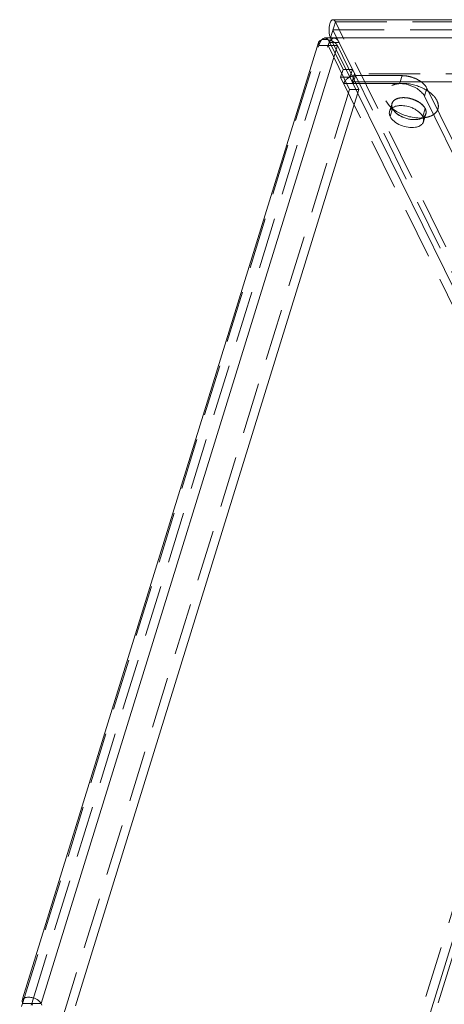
# Model space of a CAD drawing. Header units: millimetres. Extents: x 4497 to 11741, y 5958 to 12619.
# Tile 211 of 256: x 6350 to 6392, y 10105 to 10203. Entities that reach past the tile are written whole.
import ezdxf

# ---------------------------------------------------------------- set-up
doc = ezdxf.new("R2010")
doc.units = ezdxf.units.MM
doc.header["$LTSCALE"] = 0.8
doc.linetypes.add('HIDDEN', pattern=[9.525, 6.35, -3.175])
doc.layers.get('0').update_dxf_attribs({"linetype": 'CONTINUOUS', "lineweight": 0})
doc.layers.add('3', color=5, linetype='HIDDEN', lineweight=0)

msp = doc.modelspace()

# ---------------------------------------------------------------- linework, layer by layer
at = {"linetype": 'Continuous'}
for p, q in [((6381.279, 10202.713), (6532.333, 10202.713)), ((6350.63, 10105.918), (6379.84, 10200.441)), ((6352.426, 10105.363), (6381.716, 10200.146)), ((6381.037, 10200.903), (6380.484, 10200.903)), ((6381.213, 10200.571), (6381.037, 10200.929)), ((6381.037, 10200.929), (6532.091, 10200.929)), ((6381.716, 10200.146), (6383.851, 10195.795)), ((6420.137, 10196.578), (6383.506, 10196.578)), ((6383.559, 10196.392), (6387.869, 10196.392)), ((6387.869, 10196.392), (6387.927, 10196.578)), ((6383.851, 10195.795), (6355.831, 10105.119)), ((6401.719, 10158.784), (6383.738, 10195.426)), ((6390.321, 10195.148), (6390.564, 10195.932)), ((6390.321, 10195.148), (6407.556, 10160.027)), ((6390.564, 10195.932), (6407.798, 10160.811)), ((6387.18, 10193.911), (6386.938, 10193.128)), ((6387.18, 10193.911), (6387.394, 10193.608)), ((6397.391, 10125.475), (6260.14, 9681.329)), ((6350.55, 10105.659), (6350.584, 10105.363)), ((6350.584, 10105.363), (6350.494, 10105.072)), ((6350.584, 10105.363), (6352.426, 10105.363)), ((6351.505, 10105.363), (6351.455, 10105.202)), ((6351.584, 10105.202), (6351.505, 10105.363)), ((6352.505, 10105.202), (6352.426, 10105.363))]:
    msp.add_line(p, q, dxfattribs=at)
for centre, radius, start, end in [((6380.466, 10199.075), 1.693, 63.27279, 71.86355), ((6388.644, 10194.758), 1.699, 222.09184, 224.8924), ((6389.393, 10195.86), 3.041, 246.99181, 254.47696), ((6389.378, 10195.791), 2.971, 254.38897, 261.77792), ((6389.391, 10194.532), 1.704, 279.4391, 283.17922), ((6389.874, 10196.539), 3.554, 269.9703, 273.74507), ((6389.64, 10193.856), 0.981, 298.01749, 303.64469), ((6389.646, 10193.847), 0.971, 298.84784, 303.57485), ((6389.328, 10192.718), 0.929, 20.43607, 26.19034), ((6389.681, 10192.778), 0.566, 342.95916, 347.5305)]:
    msp.add_arc(centre, radius, start, end, dxfattribs=at)
for points, knots in [([(6380.919, 10201.336), (6380.905, 10201.42), (6380.873, 10201.753), (6380.901, 10202.096), (6380.974, 10202.334)], [0, 0, 0, 0, 0.25547, 1, 1, 1, 1]), ([(6380.974, 10202.334), (6380.991, 10202.389), (6381.044, 10202.537), (6381.171, 10202.713), (6381.28, 10202.713)], [0, 0, 0, 0, 0.342693, 1, 1, 1, 1]), ([(6381.037, 10200.929), (6381.023, 10200.957), (6380.968, 10201.088), (6380.936, 10201.227), (6380.919, 10201.336)], [0, 0, 0, 0, 0.219508, 1, 1, 1, 1]), ([(6379.84, 10200.441), (6379.849, 10200.472), (6379.913, 10200.603), (6380.049, 10200.683), (6380.154, 10200.718)], [0, 0, 0, 0, 0.226529, 1, 1, 1, 1]), ([(6380.154, 10200.718), (6380.214, 10200.738), (6380.492, 10200.795), (6380.785, 10200.752), (6380.993, 10200.684)], [0, 0, 0, 0, 0.222872, 1, 1, 1, 1]), ([(6381.448, 10200.451), (6381.477, 10200.429), (6381.582, 10200.342), (6381.673, 10200.234), (6381.716, 10200.146)], [0, 0, 0, 0, 0.275938, 1, 1, 1, 1]), ([(6389.351, 10196.027), (6389.005, 10196.203), (6388.503, 10196.356), (6387.993, 10196.392), (6387.869, 10196.392)], [0, 0, 0, 0, 0.757874, 1, 1, 1, 1]), ([(6389.96, 10196.59), (6390.028, 10196.543), (6390.264, 10196.359), (6390.468, 10196.126), (6390.564, 10195.932)], [0, 0, 0, 0, 0.276934, 1, 1, 1, 1]), ([(6389.948, 10195.624), (6389.905, 10195.663), (6389.721, 10195.817), (6389.514, 10195.944), (6389.351, 10196.027)], [0, 0, 0, 0, 0.237873, 1, 1, 1, 1]), ([(6390.321, 10195.148), (6390.301, 10195.19), (6390.201, 10195.366), (6390.063, 10195.519), (6389.948, 10195.624)], [0, 0, 0, 0, 0.229575, 1, 1, 1, 1]), ([(6387.158, 10194), (6387.193, 10194.023), (6387.352, 10194.114), (6387.531, 10194.165), (6387.671, 10194.189)], [0, 0, 0, 0, 0.228919, 1, 1, 1, 1]), ([(6387.671, 10194.189), (6387.726, 10194.198), (6387.964, 10194.226), (6388.207, 10194.215), (6388.388, 10194.189)], [0, 0, 0, 0, 0.235643, 1, 1, 1, 1]), ([(6386.938, 10193.128), (6386.917, 10193.171), (6386.851, 10193.333), (6386.84, 10193.522), (6386.877, 10193.644)], [0, 0, 0, 0, 0.272775, 1, 1, 1, 1]), ([(6386.877, 10193.644), (6386.888, 10193.679), (6386.947, 10193.821), (6387.061, 10193.935), (6387.158, 10194)], [0, 0, 0, 0, 0.238766, 1, 1, 1, 1]), ([(6387.164, 10193.914), (6387.214, 10193.874), (6387.427, 10193.714), (6387.656, 10193.577), (6387.836, 10193.486)], [0, 0, 0, 0, 0.241163, 1, 1, 1, 1]), ([(6387.383, 10193.619), (6387.362, 10193.643), (6387.285, 10193.733), (6387.218, 10193.833), (6387.18, 10193.911)], [0, 0, 0, 0, 0.265594, 1, 1, 1, 1]), ([(6388.204, 10193.061), (6388.13, 10193.093), (6387.854, 10193.224), (6387.598, 10193.4), (6387.44, 10193.559)], [0, 0, 0, 0, 0.265272, 1, 1, 1, 1]), ([(6387.571, 10193.439), (6387.616, 10193.402), (6387.813, 10193.253), (6388.031, 10193.134), (6388.204, 10193.061)], [0, 0, 0, 0, 0.238291, 1, 1, 1, 1]), ([(6389.137, 10193.979), (6389.254, 10193.929), (6389.652, 10193.728), (6390.02, 10193.416), (6390.162, 10193.128)], [0, 0, 0, 0, 0.283158, 1, 1, 1, 1]), ([(6389.429, 10192.068), (6389.193, 10192.028), (6388.685, 10192.039), (6387.962, 10192.244), (6387.341, 10192.6), (6387.028, 10192.945), (6386.938, 10193.128)], [0, 0, 0, 0, 0.252036, 0.525476, 0.784605, 1, 1, 1, 1]), ([(6388.839, 10193.115), (6388.926, 10193.094), (6389.266, 10193.021), (6389.614, 10192.985), (6389.873, 10192.985)], [0, 0, 0, 0, 0.25681, 1, 1, 1, 1]), ([(6389.671, 10192.851), (6389.615, 10192.842), (6389.377, 10192.813), (6389.135, 10192.825), (6388.953, 10192.851)], [0, 0, 0, 0, 0.235643, 1, 1, 1, 1]), ([(6388.953, 10192.851), (6389.016, 10192.842), (6389.254, 10192.816), (6389.497, 10192.822), (6389.671, 10192.851)], [0, 0, 0, 0, 0.26333, 1, 1, 1, 1]), ([(6389.972, 10192.278), (6389.936, 10192.251), (6389.77, 10192.149), (6389.578, 10192.092), (6389.429, 10192.068)], [0, 0, 0, 0, 0.227265, 1, 1, 1, 1]), ([(6390.101, 10192.99), (6390.07, 10192.974), (6389.933, 10192.909), (6389.785, 10192.87), (6389.671, 10192.851)], [0, 0, 0, 0, 0.233159, 1, 1, 1, 1]), ([(6389.78, 10192.873), (6389.811, 10192.88), (6389.926, 10192.91), (6390.037, 10192.955), (6390.114, 10192.997)], [0, 0, 0, 0, 0.264563, 1, 1, 1, 1]), ([(6390.222, 10192.612), (6390.212, 10192.58), (6390.159, 10192.449), (6390.058, 10192.341), (6389.972, 10192.278)], [0, 0, 0, 0, 0.240236, 1, 1, 1, 1]), ([(6390.198, 10193.042), (6390.21, 10193.01), (6390.249, 10192.886), (6390.254, 10192.749), (6390.234, 10192.656)], [0, 0, 0, 0, 0.265924, 1, 1, 1, 1]), ([(6351.2, 10105.985), (6351.054, 10105.985), (6350.794, 10105.955), (6350.582, 10105.763), (6350.55, 10105.659)], [0, 0, 0, 0, 0.573364, 1, 1, 1, 1]), ([(6351.674, 10105.91), (6351.558, 10105.946), (6351.399, 10105.978), (6351.239, 10105.985), (6351.2, 10105.985)], [0, 0, 0, 0, 0.758603, 1, 1, 1, 1]), ([(6352.426, 10105.363), (6352.397, 10105.423), (6352.209, 10105.681), (6351.911, 10105.837), (6351.674, 10105.91)], [0, 0, 0, 0, 0.212052, 1, 1, 1, 1])]:
    msp.add_open_spline(points, degree=3, knots=knots, dxfattribs=at)
for points in [[(6380.166, 10200.728), (6380.195, 10200.762), (6380.228, 10200.794), (6380.264, 10200.821)], [(6380.264, 10200.821), (6380.303, 10200.851), (6380.348, 10200.876), (6380.395, 10200.89)], [(6380.395, 10200.89), (6380.424, 10200.898), (6380.454, 10200.903), (6380.483, 10200.903)], [(6381.126, 10200.77), (6381.089, 10200.734), (6381.057, 10200.693), (6381.027, 10200.651)], [(6381.185, 10200.821), (6381.164, 10200.805), (6381.145, 10200.788), (6381.126, 10200.77)], [(6381.228, 10200.587), (6381.305, 10200.548), (6381.379, 10200.503), (6381.448, 10200.451)], [(6388.388, 10194.189), (6388.645, 10194.152), (6388.899, 10194.08), (6389.137, 10193.979)], [(6387.393, 10193.608), (6387.449, 10193.548), (6387.508, 10193.492), (6387.571, 10193.439)], [(6387.836, 10193.486), (6388.154, 10193.325), (6388.493, 10193.201), (6388.839, 10193.115)], [(6388.953, 10192.851), (6388.697, 10192.888), (6388.443, 10192.959), (6388.204, 10193.061)]]:
    msp.add_open_spline(points, degree=3, dxfattribs=at)
at = {"layer": '3'}
for p, q in [((6381.037, 10200.929), (6381.521, 10202.496)), ((6402.508, 10159.729), (6381.521, 10202.496)), ((6381.521, 10202.496), (6532.575, 10202.496)), ((6383.506, 10197.175), (6381.279, 10201.713)), ((6381.279, 10201.713), (6532.333, 10201.713)), ((6350.584, 10105.363), (6379.874, 10200.146)), ((6351.505, 10105.363), (6380.795, 10200.146)), ((6379.874, 10200.146), (6379.84, 10200.442)), ((6379.874, 10200.146), (6381.716, 10200.146)), ((6380.795, 10200.146), (6382.93, 10195.795)), ((6382.28, 10197.796), (6380.968, 10200.469)), ((6381.889, 10200.469), (6380.968, 10200.469)), ((6381.405, 10200.903), (6381.037, 10200.903)), ((6383.172, 10196.578), (6381.213, 10200.571)), ((6382.28, 10197.796), (6382.038, 10197.013)), ((6382.28, 10197.796), (6383.201, 10197.796)), ((6383.201, 10197.796), (6382.959, 10197.013)), ((6383.415, 10197.361), (6383.172, 10196.578)), ((6383.506, 10197.175), (6383.264, 10196.392)), ((6420.379, 10197.361), (6383.415, 10197.361)), ((6401.961, 10159.567), (6383.506, 10197.175)), ((6383.506, 10197.175), (6388.111, 10197.175)), ((6387.927, 10196.578), (6388.111, 10197.175)), ((6400.798, 10158.784), (6382.038, 10197.013)), ((6382.038, 10197.013), (6382.959, 10197.013)), ((6382.343, 10196.392), (6383.559, 10196.392)), ((6383.738, 10195.426), (6383.172, 10196.578)), ((6383.506, 10196.578), (6383.172, 10196.578)), ((6382.93, 10195.795), (6353.64, 10101.012)), ((6382.93, 10195.795), (6383.851, 10195.795)), ((6386.501, 10194.695), (6386.833, 10194.221)), ((6387.388, 10193.613), (6386.829, 10194.225)), ((6386.878, 10193.645), (6387.12, 10194.428)), ((6390.404, 10193.911), (6390.162, 10193.128)), ((6390.222, 10192.611), (6390.464, 10193.395)), ((6389.782, 10192.873), (6390.59, 10193.063)), ((6396.47, 10125.475), (6259.219, 9681.329)), ((6397.696, 10124.853), (6260.445, 9680.707)), ((6350.55, 10105.659), (6350.63, 10105.918))]:
    msp.add_line(p, q, dxfattribs=at)
for centre, radius, start, end in [((6383.545, 10195.817), 1.362, 104.52287, 115.3138), ((6383.53, 10195.878), 1.299, 98.26949, 104.55029), ((6383.391, 10195.99), 1.129, 135.38203, 144.39255), ((6383.55, 10195.807), 1.373, 115.32906, 120.22772), ((6388.874, 10196.097), 2.772, 222.57369, 227.87138), ((6387.66, 10194.261), 0.566, 162.95916, 167.53068), ((6389.077, 10196.317), 3.072, 227.82548, 230.03095), ((6389.196, 10196.458), 3.256, 230.02264, 231.39579), ((6388.014, 10194.322), 0.93, 200.55705, 206.18821), ((6388.014, 10194.322), 0.93, 200.55704, 206.18821), ((6389.887, 10196.317), 3.331, 273.76925, 275.15098)]:
    msp.add_arc(centre, radius, start, end, dxfattribs=at)
for points, knots in [([(6381.28, 10202.713), (6381.303, 10202.712), (6381.414, 10202.684), (6381.482, 10202.576), (6381.521, 10202.496)], [0, 0, 0, 0, 0.198392, 1, 1, 1, 1]), ([(6379.874, 10200.146), (6379.893, 10200.206), (6379.964, 10200.411), (6380.064, 10200.611), (6380.166, 10200.728)], [0, 0, 0, 0, 0.287769, 1, 1, 1, 1]), ([(6380.483, 10200.903), (6380.528, 10200.903), (6380.753, 10200.849), (6380.889, 10200.631), (6380.968, 10200.469)], [0, 0, 0, 0, 0.198094, 1, 1, 1, 1]), ([(6380.948, 10200.521), (6380.933, 10200.494), (6380.873, 10200.373), (6380.826, 10200.245), (6380.795, 10200.146)], [0, 0, 0, 0, 0.231272, 1, 1, 1, 1]), ([(6381.404, 10200.903), (6381.347, 10200.903), (6381.267, 10200.878), (6381.202, 10200.834), (6381.185, 10200.821)], [0, 0, 0, 0, 0.727054, 1, 1, 1, 1]), ([(6381.619, 10200.826), (6381.602, 10200.838), (6381.538, 10200.88), (6381.46, 10200.903), (6381.404, 10200.903)], [0, 0, 0, 0, 0.272017, 1, 1, 1, 1]), ([(6381.889, 10200.469), (6381.87, 10200.508), (6381.799, 10200.639), (6381.705, 10200.763), (6381.619, 10200.826)], [0, 0, 0, 0, 0.288193, 1, 1, 1, 1]), ([(6388.111, 10197.175), (6388.172, 10197.175), (6388.425, 10197.166), (6388.676, 10197.126), (6388.863, 10197.08)], [0, 0, 0, 0, 0.241181, 1, 1, 1, 1]), ([(6391.567, 10194.695), (6391.445, 10194.944), (6391.04, 10195.421), (6389.939, 10196.136), (6388.589, 10196.483), (6387.336, 10196.342), (6386.724, 10196.029), (6386.447, 10195.656), (6386.319, 10195.235), (6386.403, 10194.894), (6386.501, 10194.695)], [0, 0, 0, 0, 0.121089, 0.265338, 0.57065, 0.703809, 0.811449, 0.858011, 0.902962, 1, 1, 1, 1]), ([(6388.863, 10197.08), (6388.963, 10197.056), (6389.349, 10196.942), (6389.716, 10196.763), (6389.96, 10196.59)], [0, 0, 0, 0, 0.256859, 1, 1, 1, 1]), ([(6387.144, 10193.995), (6387.131, 10194.028), (6387.093, 10194.153), (6387.087, 10194.29), (6387.108, 10194.383)], [0, 0, 0, 0, 0.266028, 1, 1, 1, 1]), ([(6387.108, 10194.383), (6387.101, 10194.353), (6387.083, 10194.223), (6387.109, 10194.089), (6387.144, 10193.995)], [0, 0, 0, 0, 0.239183, 1, 1, 1, 1]), ([(6387.913, 10194.972), (6387.721, 10194.94), (6387.375, 10194.836), (6387.141, 10194.533), (6387.108, 10194.383)], [0, 0, 0, 0, 0.558689, 1, 1, 1, 1]), ([(6387.119, 10194.427), (6387.152, 10194.535), (6387.302, 10194.749), (6387.673, 10194.937), (6388.145, 10195.016), (6388.681, 10194.982), (6389.229, 10194.84), (6389.856, 10194.546), (6390.265, 10194.194), (6390.404, 10193.911)], [0, 0, 0, 0, 0.088121, 0.19191, 0.316482, 0.457962, 0.607487, 0.754195, 1, 1, 1, 1]), ([(6389.379, 10194.762), (6389.259, 10194.813), (6388.79, 10194.977), (6388.274, 10195.032), (6387.913, 10194.972)], [0, 0, 0, 0, 0.262281, 1, 1, 1, 1]), ([(6389.919, 10194.456), (6389.879, 10194.486), (6389.709, 10194.604), (6389.524, 10194.7), (6389.379, 10194.762)], [0, 0, 0, 0, 0.241186, 1, 1, 1, 1]), ([(6390.404, 10193.911), (6390.379, 10193.961), (6390.253, 10194.171), (6390.072, 10194.344), (6389.919, 10194.456)], [0, 0, 0, 0, 0.224215, 1, 1, 1, 1]), ([(6390.592, 10193.064), (6390.801, 10193.113), (6391.177, 10193.251), (6391.607, 10193.643), (6391.752, 10194.182), (6391.647, 10194.53), (6391.567, 10194.695)], [0, 0, 0, 0, 0.288865, 0.530474, 0.753592, 1, 1, 1, 1]), ([(6390.182, 10193.039), (6390.22, 10193.064), (6390.353, 10193.166), (6390.449, 10193.32), (6390.476, 10193.439)], [0, 0, 0, 0, 0.270783, 1, 1, 1, 1]), ([(6390.464, 10193.396), (6390.453, 10193.361), (6390.395, 10193.219), (6390.28, 10193.104), (6390.184, 10193.04)], [0, 0, 0, 0, 0.238766, 1, 1, 1, 1]), ([(6390.404, 10193.911), (6390.425, 10193.868), (6390.491, 10193.707), (6390.501, 10193.518), (6390.464, 10193.396)], [0, 0, 0, 0, 0.272775, 1, 1, 1, 1]), ([(6390.476, 10193.439), (6390.484, 10193.476), (6390.503, 10193.637), (6390.458, 10193.801), (6390.404, 10193.911)], [0, 0, 0, 0, 0.235802, 1, 1, 1, 1])]:
    msp.add_open_spline(points, degree=3, knots=knots, dxfattribs=at)
for points in [[(6381.027, 10200.651), (6380.998, 10200.609), (6380.972, 10200.566), (6380.948, 10200.521)], [(6383.506, 10197.175), (6383.452, 10197.175), (6383.397, 10197.171), (6383.343, 10197.163)], [(6382.473, 10196.647), (6382.417, 10196.57), (6382.371, 10196.483), (6382.343, 10196.392)], [(6382.859, 10196.993), (6382.76, 10196.935), (6382.668, 10196.865), (6382.587, 10196.783)], [(6390.187, 10192.999), (6390.323, 10193.011), (6390.459, 10193.032), (6390.592, 10193.064)]]:
    msp.add_open_spline(points, degree=3, dxfattribs=at)

doc.saveas('drawing.dxf')
